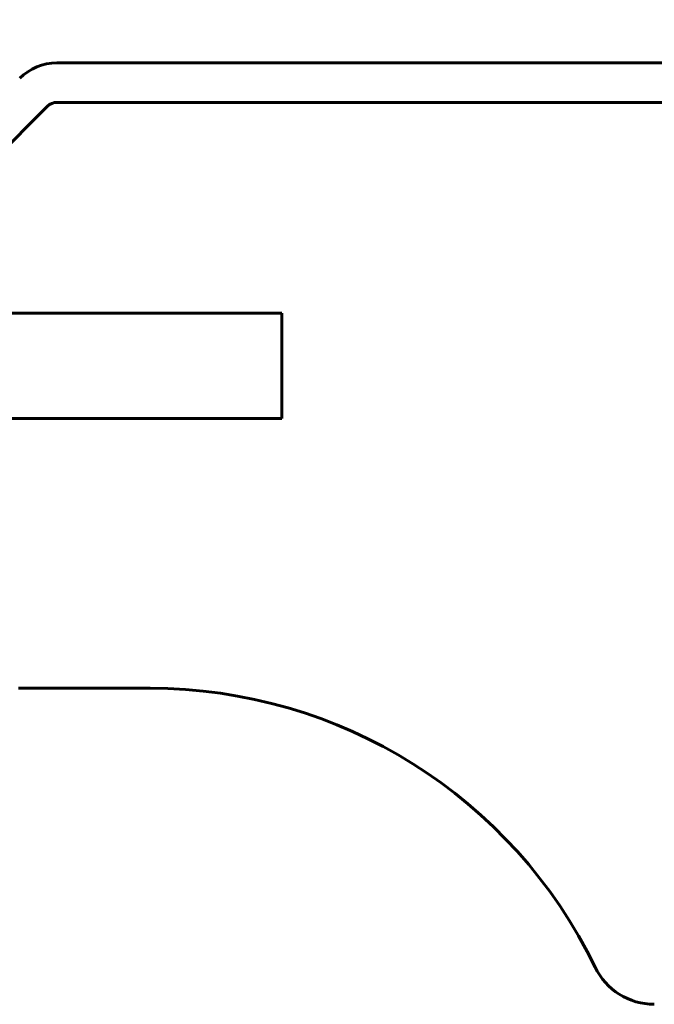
# Model space of a CAD drawing. Header units: millimetres. Extents: x 0 to 594, y 0 to 420.
# Tile 14 of 17: x 204 to 252, y 242 to 317. Entities that reach past the tile are written whole.
import ezdxf

# ---------------------------------------------------------------- set-up
doc = ezdxf.new("R2010")
doc.units = ezdxf.units.MM
doc.linetypes.add('K5LT_BASIC', pattern=[0])
doc.linetypes.add('K5LT_THIN', pattern=[0])
doc.layers.add('Системный слой', color=7, linetype='Continuous')
doc.layers.add('Системный слой (1)', color=7, linetype='Continuous', true_color=0x6c6c6c)
doc.styles.add('KDIMTEXTSTYLE', font='GOST_AU.SHX', dxfattribs={"width": 0.96, "oblique": 15, "height": 5})
doc.styles.add('KTEXTSTYLE', font='GOST_AU.SHX', dxfattribs={"width": 0.96, "height": 5})
doc.dimstyles.new('KDIMSTYLE (1.00)', dxfattribs={"dimtxt": 5, "dimasz": 1, "dimexe": 2, "dimexo": 0, "dimgap": 1, "dimtad": 1, "dimtxsty": 'KDIMTEXTSTYLE', "dimsah": 1, "dimcen": 0, "dimdle": 1, "dimadec": 0, "dimazin": 0, "dimtfac": 0.667, "dimtmove": 0, "dimatfit": 3, "dimfxl": 1, "dimtvp": 1, "dimtolj": 1, "dimtzin": 0, "dimarcsym": 0})

# ---------------------------------------------------------------- blocks, each defined once
blk = doc.blocks.new('U3')
at = {"layer": 'Системный слой (1)', "color": 150, "linetype": 'K5LT_BASIC', "lineweight": 60, "true_color": 0x0080ff}
for p, q in [((153.634, 266.165), (143.634, 266.165)), ((213.634, 266.165), (203.634, 266.165))]:
    blk.add_line(p, q, dxfattribs=at)
blk = doc.blocks.new('D0')
at = {"layer": 'Системный слой (1)'}
for points in [[(178.634, 328.17), (183.634, 328.829), (183.134, 328.17), (183.634, 327.512)], [(366.634, 328.17), (361.634, 328.829), (362.134, 328.17), (361.634, 327.512)]]:
    blk.add_hatch(color=7, dxfattribs=at).paths.add_polyline_path(points)
at = {"layer": 'Системный слой (1)', "color": 7, "linetype": 'K5LT_THIN', "lineweight": 18}
for p, q in [((178.634, 308.665), (178.634, 330.17)), ((366.634, 313.665), (366.634, 330.17)), ((178.634, 328.17), (183.634, 328.829)), ((183.634, 328.829), (183.134, 328.17)), ((362.134, 328.17), (361.634, 328.829)), ((361.634, 328.829), (366.634, 328.17)), ((183.634, 327.512), (178.634, 328.17)), ((366.634, 328.17), (178.634, 328.17)), ((183.134, 328.17), (183.634, 327.512)), ((366.634, 328.17), (361.634, 327.512)), ((361.634, 327.512), (362.134, 328.17))]:
    blk.add_line(p, q, dxfattribs=at)
blk.add_wipeout([(267.491, 329.17), (267.491, 336.552), (277.366, 336.552), (277.366, 329.17)]).dxf.layer = 'Системный слой (1)'
at = {"layer": 'Системный слой (1)', "color": 7, "insert": (267.491, 335.758), "char_height": 5, "attachment_point": 1, "style": 'KTEXTSTYLE'}
blk.add_mtext('\\H5.0;\\W1.000;\\Q15;\\Q15;\\W0.965;188', dxfattribs=at)
blk = doc.blocks.new('KDIMARROW_01')
at = {"layer": 'Системный слой'}
blk.add_hatch(color=0, dxfattribs=at).paths.add_polyline_path([(-5, -0.658), (0, 0), (-5, 0.658), (-4.5, 0)])
at = {"layer": 'Системный слой', "color": 0, "linetype": 'K5LT_THIN', "lineweight": 18}
for p, q in [((-4.5, 0), (-5, 0.658)), ((-5, 0.658), (0, 0)), ((0, 0), (-5, -0.658)), ((-5, -0.658), (-4.5, 0))]:
    blk.add_line(p, q, dxfattribs=at)
at = {"layer": 'Системный слой (1)', "color": 0, "linetype": 'K5LT_THIN', "lineweight": 18}
blk.add_line((484.233, 219.165), (483.233, 219.165), dxfattribs=at)

msp = doc.modelspace()

# ---------------------------------------------------------------- linework, layer by layer
at = {"layer": 'Системный слой (1)', "color": 150, "linetype": 'K5LT_BASIC', "lineweight": 60, "true_color": 0x0080ff}
for p, q in [((286.634, 313.665), (206.548, 313.665)), ((192.306, 296.836), (205.841, 310.372)), ((206.548, 310.665), (286.634, 310.665)), ((223.634, 294.665), (133.634, 294.665)), ((223.634, 286.665), (223.634, 294.665)), ((223.634, 286.665), (133.634, 286.665))]:
    msp.add_line(p, q, dxfattribs=at)
for centre, radius, start, end in [((206.548, 309.665), 4, 90, 135), ((206.548, 309.665), 1, 90, 135), ((213.634, 228.644), 37.521, 25.82162, 90), ((251.909, 247.165), 5, 205.82162, 270)]:
    msp.add_arc(centre, radius, start, end, dxfattribs=at)

# ---------------------------------------------------------------- block references
at = {"layer": 'Системный слой (1)'}
msp.add_blockref('U3', (0, 0), dxfattribs=at)

# ---------------------------------------------------------------- next in the draw order: dimensions: what is measured, and where the dimension line sits
at = {"layer": 'Системный слой (1)', "color": 7}
dim = msp.add_linear_dim(base=(366.634, 328.17), p1=(178.634, 308.665), p2=(366.634, 313.665), dimstyle='KDIMSTYLE (1.00)', override={"dimexo": 0, "dimpost": '\\H5.0;\\W0.965;\\Q15;<>', "dimblk1": 'KDIMARROW_01', "dimblk2": 'KDIMARROW_01', "dimse1": 0, "dimse2": 0, "dimclrt": 7, "dimtol": 1, "dimtp": 0, "dimtm": 0, "dimtdec": 5, "dimtolj": 1}, dxfattribs=at)
dim.commit()
dim.dimension.update_dxf_attribs({"geometry": 'D0', "text_midpoint": (272.634, 328.17), "dimtype": 160})

doc.saveas('drawing.dxf')
